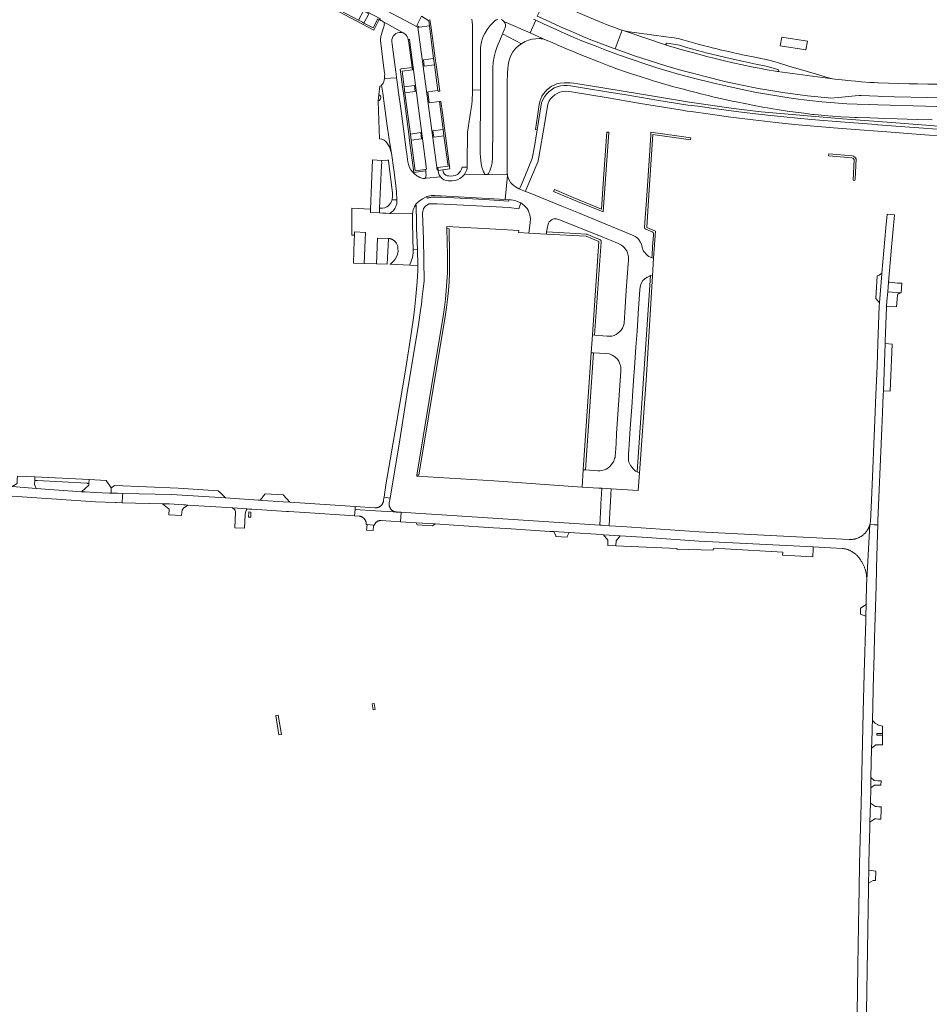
# Model space of a CAD drawing. Extents: x 152825 to 164088, y 457113 to 463005.
# Tile 185 of 256: x 156585 to 157025, y 461205 to 461681. Entities that reach past the tile are written whole.
import ezdxf

# ---------------------------------------------------------------- set-up
doc = ezdxf.new("R2010")
doc.units = 0
doc.header["$LTSCALE"] = 0.5
for name, color, linetype, lineweight in [('B-PV-VH-GESLOTENVERHARDING_ASFALT-GV', 251, 'CONTINUOUS', 18), ('B-PV-VH-ONVERHARD-GV', 251, 'CONTINUOUS', 18), ('B-PV-VH-ONVERHARD_ZAND-GV', 251, 'CONTINUOUS', 18), ('B-PV-VH-OPENVERHARDING_BETONSTRAATSTEEN-GV', 251, 'CONTINUOUS', 18)]:
    doc.layers.add(name, color=color, linetype=linetype, lineweight=lineweight)

msp = doc.modelspace()

# ---------------------------------------------------------------- linework, layer by layer
at = {"layer": 'B-PV-VH-GESLOTENVERHARDING_ASFALT-GV', "flags": 128}
for points in [[(156843.314, 461689.939), (156839.604, 461691.706), (156836.27, 461684.98), (156835.284, 461682.99), (156835.28, 461682.983), (156839.183, 461681.183), (156846.503, 461677.89), (156852.929, 461675.054), (156858.479, 461672.707), (156861.256, 461671.596), (156871.911, 461667.553), (156873.008, 461667.158), (156876.365, 461676.155), (156875.518, 461676.429), (156871.756, 461677.832), (156869.885, 461678.552), (156865.244, 461680.396), (156860.597, 461682.295), (156856.025, 461684.208), (156852.285, 461685.842), (156848.637, 461687.464), (156845.893, 461688.727), (156844.065, 461689.6)], [(156770.386, 461674.891), (156760.875, 461680.25), (156761.116, 461679.952), (156761.272, 461679.602), (156761.333, 461679.224), (156761.294, 461678.843), (156761.268, 461678.722), (156761.203, 461678.524), (156761.013, 461677.811), (156760.142, 461674.932), (156759.904, 461674.174), (156759.718, 461673.401), (156759.586, 461672.617), (156759.506, 461671.826), (156759.481, 461671.032), (156759.566, 461670.003), (156760.971, 461659.149), (156761.425, 461655.656), (156761.513, 461654.931), (156761.476, 461653.786), (156761.373, 461652.835), (156767.293, 461653.248), (156767.04, 461655.106), (156766.911, 461656.143), (156766.129, 461662.063), (156765.163, 461669.518), (156764.998, 461670.728), (156765, 461671.633), (156765.206, 461672.514), (156765.606, 461673.326), (156766.179, 461674.027), (156766.895, 461674.581), (156767.718, 461674.958), (156768.605, 461675.14), (156769.509, 461675.118)], [(156831.78, 461674.889), (156819.13, 461680.454), (156819.587, 461679.778), (156819.852, 461679.007), (156819.909, 461678.194), (156819.754, 461677.394), (156819.396, 461676.661), (156818.679, 461674.802), (156818.535, 461674.48), (156827.595, 461669.667), (156827.796, 461669.81), (156829.376, 461670.679), (156831.047, 461671.359), (156832.787, 461671.838), (156834.57, 461672.111), (156836.373, 461672.174), (156837.09, 461672.116), (156837.323, 461672.081), (156838.447, 461671.839), (156839.66, 461671.422)], [(156811.244, 461606.523), (156820.826, 461606.231), (156820.797, 461606.803), (156820.763, 461608.153), (156820.708, 461609.515), (156820.704, 461612.536), (156820.707, 461621.543), (156820.744, 461632.491), (156820.763, 461641.582), (156820.795, 461652.634), (156820.809, 461653.635), (156820.882, 461655.643), (156821.046, 461657.659), (156821.172, 461659.364), (156821.487, 461661.045), (156821.987, 461662.681), (156822.666, 461664.25), (156823.515, 461665.735), (156823.708, 461666.023), (156824.001, 461666.416), (156824.154, 461666.607), (156824.992, 461667.548), (156826.328, 461668.761), (156827.595, 461669.667), (156818.535, 461674.48), (156817.44, 461672.036), (156815.828, 461668.388), (156815.021, 461665.914), (156814.415, 461663.384), (156814.014, 461660.813), (156813.82, 461658.218), (156813.836, 461655.616), (156813.827, 461650.603), (156813.761, 461629.548), (156813.707, 461614.477), (156813.471, 461612.131), (156813.03, 461610.161), (156812.329, 461608.235), (156811.631, 461606.861)], [(156799.901, 461606.348), (156798.981, 461605.354), (156797.902, 461604.535), (156796.698, 461603.915), (156795.405, 461603.512), (156794.061, 461603.339), (156793.436, 461603.386), (156792.83, 461603.386), (156792.587, 461603.403), (156792.255, 461603.418), (156791.179, 461603.572), (156790.162, 461603.955), (156789.251, 461604.548), (156788.489, 461605.324), (156781.567, 461604.658), (156780.925, 461604.596), (156780.533, 461604.445), (156780.113, 461604.448), (156779.523, 461604.609), (156778.542, 461604.978), (156777.669, 461605.415), (156777.05, 461605.826), (156776.849, 461606.026), (156776.093, 461606.551), (156775.08, 461607.543), (156774.219, 461608.669), (156773.526, 461609.906), (156773.017, 461611.229), (156772.701, 461612.611), (156772.184, 461616.375), (156771.917, 461618.448), (156770.721, 461627.317), (156769.283, 461638.285), (156768.227, 461646.169), (156767.564, 461651.131), (156767.293, 461653.248), (156761.373, 461652.835), (156761.213, 461652.005), (156761.026, 461651.377), (156760.709, 461650.617), (156760.457, 461650.157), (156760.202, 461649.773), (156760.033, 461649.578), (156760.535, 461645.804), (156761.347, 461639.622), (156762.586, 461631.029), (156763.719, 461623.315), (156763.877, 461622.348), (156764.8, 461616.69), (156765.947, 461608.689), (156766.743, 461602.472), (156767.166, 461598.042), (156767.365, 461594.193), (156767.411, 461593.314), (156767.297, 461592.145), (156767.107, 461591.496), (156766.968, 461591.018), (156766.434, 461589.972), (156765.715, 461589.043), (156764.836, 461588.265), (156763.827, 461587.664), (156775, 461587.402), (156775.001, 461587.831), (156775.033, 461588.056), (156775.14, 461588.756), (156775.313, 461589.443), (156775.551, 461590.11), (156775.852, 461590.752), (156776.212, 461591.362), (156776.222, 461591.466), (156776.267, 461591.561), (156776.901, 461592.41), (156777.043, 461592.545), (156778.129, 461593.573), (156779.764, 461594.659), (156781.885, 461595.787), (156782.629, 461596.011), (156783.388, 461596.174), (156784.158, 461596.273), (156784.934, 461596.309), (156785.71, 461596.281), (156788.538, 461596.136), (156811.586, 461594.847), (156819.827, 461594.378), (156820.835, 461606.04), (156820.826, 461606.231), (156811.244, 461606.523), (156810.748, 461606.386), (156810.243, 461606.478)], [(156807.75, 461638.804), (156807.773, 461647.356), (156803.913, 461647.251), (156803.909, 461646.332), (156803.871, 461642.295), (156803.674, 461640.293), (156803.049, 461636.354), (156802.729, 461634.343), (156801.554, 461626.892), (156801.514, 461626.36), (156801.506, 461625.95), (156801.491, 461625.679), (156801.486, 461625.583), (156801.418, 461612.758), (156801.444, 461610.519), (156801.421, 461610.256), (156801.401, 461610.058), (156801.342, 461609.484), (156801.163, 461608.734), (156800.636, 461607.486), (156799.901, 461606.348), (156810.243, 461606.478), (156809.827, 461606.779), (156809.582, 461607.231), (156809.312, 461607.748), (156808.44, 461609.939), (156808.073, 461611.731), (156807.761, 461614.771), (156807.709, 461616.759), (156807.726, 461625.753)], [(156829.66, 461598.271), (156826.376, 461599.556), (156824.766, 461600.521), (156823.904, 461601.134), (156823.271, 461601.684), (156822.407, 461602.621), (156821.68, 461603.7), (156821.181, 461604.782), (156820.888, 461605.736), (156820.835, 461606.04), (156819.827, 461594.378), (156821.485, 461594.283), (156822.712, 461594.221), (156824.449, 461593.944), (156827.4, 461592.717), (156828.015, 461592.263), (156828.819, 461591.639), (156829.597, 461590.896), (156830.384, 461590.022), (156830.821, 461589.174), (156831.232, 461588.247), (156831.686, 461586.988), (156831.931, 461584.89), (156831.826, 461583.282), (156831.381, 461579.177), (156831.267, 461578.126), (156839.764, 461577.658), (156839.821, 461578.705), (156840.097, 461580.257), (156840.508, 461582.521), (156840.709, 461582.967), (156841.067, 461583.614), (156841.618, 461584.103), (156842.125, 461584.532), (156842.781, 461584.864), (156843.349, 461585.083), (156843.9, 461585.091), (156844.59, 461585.039), (156845.141, 461584.943), (156845.744, 461584.689), (156854.041, 461581.297), (156861.035, 461578.578), (156866.919, 461576.148), (156871.028, 461574.513), (156874.044, 461573.324), (156874.787, 461572.948), (156875.95, 461572.31), (156876.798, 461571.575), (156877.392, 461570.946), (156878.214, 461569.879), (156878.511, 461569.477), (156878.878, 461568.533), (156879.193, 461567.327), (156879.333, 461566.627), (156879.368, 461565.718), (156879.368, 461564.809), (156879.246, 461563.253), (156878.336, 461550.314), (156877.55, 461539.761), (156877.44, 461537.217), (156877.318, 461534.516), (156877.187, 461533.799), (156876.881, 461533.012), (156876.505, 461532.252), (156875.814, 461531.203), (156875.193, 461530.512), (156874.31, 461529.751), (156873.358, 461529.087), (156872.387, 461528.676), (156871.347, 461528.37), (156870.333, 461528.265), (156869.109, 461528.3), (156866.958, 461528.475), (156863.027, 461528.803), (156861.973, 461528.891), (156861.378, 461520.257), (156861.616, 461520.248), (156862.435, 461520.214), (156868.261, 461519.968), (156870.027, 461519.715), (156870.595, 461519.558), (156871.425, 461519.19), (156872.273, 461518.701), (156872.833, 461518.316), (156873.996, 461517.171), (156874.756, 461516.174), (156875.228, 461514.819), (156875.491, 461514.155), (156875.666, 461513.158), (156875.7, 461512.161), (156875.7, 461511.427), (156873.637, 461481.178), (156873.375, 461476.37), (156873.06, 461471.841), (156872.955, 461470.254), (156872.877, 461469.69), (156872.689, 461469.113), (156872.514, 461468.458), (156872.252, 461467.902), (156872.007, 461467.448), (156871.696, 461466.849), (156871.058, 461466.062), (156870.254, 461465.205), (156869.476, 461464.558), (156868.558, 461464.051), (156867.666, 461463.64), (156866.573, 461463.326), (156865.498, 461463.238), (156864.536, 461463.23), (156858.534, 461463.676), (156857.486, 461463.752), (156856.91, 461455.393), (156865.013, 461454.854), (156866.465, 461454.766), (156871.067, 461454.488), (156884.071, 461453.7), (156884.692, 461462.285), (156883.534, 461462.731), (156882.827, 461463.088), (156882.375, 461463.378), (156881.659, 461464.104), (156881.09, 461464.777), (156880.417, 461465.774), (156879.936, 461466.788), (156879.622, 461467.461), (156879.438, 461468.3), (156879.342, 461469.017), (156879.429, 461471.788), (156879.56, 461473.179), (156879.77, 461476.142), (156879.91, 461478.476), (156880.26, 461483.687), (156880.539, 461487.883), (156881.099, 461496.25), (156881.309, 461499.45), (156881.991, 461509.189), (156882.305, 461512.966), (156882.987, 461523.055), (156883.547, 461530.748), (156884.246, 461541.903), (156884.841, 461550.628), (156884.963, 461552.097), (156885.523, 461553.776), (156886.327, 461555.157), (156887.254, 461556.084), (156888.355, 461556.801), (156888.897, 461557.045), (156889.49, 461557.327), (156890.087, 461557.577), (156890.943, 461557.517), (156891.511, 461565.989), (156890.681, 461566.243), (156890.078, 461566.461), (156889.264, 461566.889), (156888.556, 461567.335), (156887.804, 461568.061), (156887.227, 461568.708), (156886.703, 461569.46), (156886.362, 461570.133), (156886.091, 461570.92), (156885.907, 461571.768), (156885.61, 461572.817), (156885.051, 461573.971), (156884.246, 461575.125), (156883.512, 461575.824), (156882.55, 461576.506), (156881.361, 461577.171), (156873.143, 461580.493), (156855.204, 461587.906), (156847.231, 461591.124), (156831.069, 461597.72)], [(156827.4, 461592.717), (156824.449, 461593.944), (156822.712, 461594.221), (156821.485, 461594.283), (156821.448, 461593.64), (156809.93, 461594.295), (156788.942, 461595.465), (156787.961, 461595.497), (156786.979, 461595.511), (156785.996, 461595.508), (156785.014, 461595.489), (156784.033, 461595.452), (156783.636, 461595.39), (156783.242, 461595.314), (156782.851, 461595.224), (156782.464, 461595.121), (156782.08, 461595.004), (156781.885, 461595.787), (156779.764, 461594.659), (156778.129, 461593.573), (156777.043, 461592.545), (156776.901, 461592.41), (156776.267, 461591.561), (156776.341, 461591.635), (156776.436, 461591.68), (156776.541, 461591.69), (156776.618, 461591.625), (156776.682, 461591.546), (156776.73, 461591.457), (156776.761, 461591.361), (156776.774, 461591.261), (156776.858, 461583.375), (156776.891, 461580.547), (156777.295, 461570.324), (156777.455, 461562.426), (156777.469, 461561.73), (156777.504, 461560), (156777.175, 461554.634), (156776.618, 461547.502), (156776.116, 461542.712), (156775.391, 461537.186), (156774.409, 461530.524), (156771.723, 461512.851), (156767.074, 461485.234), (156762.097, 461456.43), (156761.182, 461450.487), (156764.113, 461450.061), (156768.82, 461478.268), (156772.218, 461499.875), (156772.239, 461500), (156772.26, 461500.125), (156777.703, 461532.868), (156778.813, 461540.728), (156779.224, 461543.761), (156779.639, 461547.265), (156779.944, 461549.974), (156780.551, 461554.905), (156780.2, 461575.363), (156779.837, 461587.779), (156780.261, 461590.02), (156781.23, 461591.171), (156782.926, 461592.261), (156786.802, 461592.322), (156821.628, 461590.444), (156826.376, 461589.9)], [(156763.353, 461575.402), (156763.363, 461575.584), (156763.569, 461575.556), (156763.774, 461575.521), (156763.977, 461575.477), (156764.179, 461575.426), (156764.378, 461575.367), (156764.575, 461575.301), (156764.77, 461575.227), (156764.961, 461575.145), (156765.149, 461575.057), (156765.333, 461574.961), (156765.514, 461574.858), (156765.691, 461574.748), (156765.863, 461574.631), (156766.03, 461574.508), (156766.193, 461574.379), (156766.351, 461574.243), (156766.503, 461574.102), (156766.65, 461573.955), (156766.791, 461573.802), (156766.926, 461573.644), (156767.055, 461573.48), (156767.177, 461573.312), (156767.293, 461573.14), (156767.625, 461572.167), (156767.838, 461571.44), (156767.914, 461570.694), (156767.994, 461569.459), (156767.885, 461568.659), (156767.586, 461567.526), (156767.197, 461566.577), (156766.624, 461565.573), (156766.084, 461564.901), (156765.609, 461564.357), (156764.875, 461563.581), (156764.501, 461563.284), (156764.026, 461563.041), (156773.614, 461562.602), (156773.676, 461562.772), (156774.883, 461566.357), (156775.249, 461568.661), (156775.275, 461570.259), (156775.164, 461575.211), (156775.063, 461578.749), (156774.98, 461580.508), (156775, 461587.402), (156763.827, 461587.664), (156762.094, 461587.711), (156760.6, 461587.774), (156758.973, 461587.901), (156754.62, 461588.078), (156754.685, 461589.716), (156745.665, 461590.138), (156745.628, 461587.694), (156745.577, 461579.7), (156745.539, 461577.096), (156746.889, 461577.076), (156746.951, 461578.669), (156752.249, 461578.464), (156751.565, 461563.491), (156757.51, 461563.283), (156758.064, 461575.682)]]:
    msp.add_lwpolyline(points, close=True, dxfattribs=at)
for points in [[(156803.644, 461681.527), (156803.713, 461681.154), (156803.81, 461680.593), (156803.838, 461680.354), (156804.002, 461678.612), (156804.04, 461677.608), (156804.011, 461675.606), (156803.999, 461671.622), (156803.966, 461666.57), (156803.947, 461654.306), (156803.913, 461647.251), (156807.773, 461647.356), (156807.787, 461652.792), (156807.847, 461666.836), (156807.884, 461667.851), (156807.935, 461668.645), (156808.14, 461669.885), (156808.442, 461671.105), (156808.841, 461672.298), (156809.332, 461673.455), (156809.914, 461674.569), (156811.101, 461676.612), (156812.507, 461678.489), (156813.59, 461679.62), (156814.722, 461680.718), (156815.397, 461681.175), (156816.168, 461681.442)], [(156817.781, 461681.345), (156818.515, 461680.988), (156819.13, 461680.454), (156831.78, 461674.889), (156834.563, 461681.052), (156833.389, 461681.613)], [(157033.982, 461639.233), (157022.988, 461639.502), (157016.967, 461639.644), (157005.967, 461639.998), (157000, 461640.165), (156995.96, 461640.278), (156989.941, 461640.469), (156984.957, 461640.667), (156978.938, 461641.025), (156972.947, 461641.544), (156966.962, 461642.183), (156959.019, 461643.224), (156952.074, 461644.276), (156946.13, 461645.254), (156941.207, 461646.139), (156934.332, 461647.558), (156926.506, 461649.271), (156920.625, 461650.582), (156910.9, 461652.975), (156904.124, 461654.835), (156897.426, 461656.773), (156892.625, 461658.205), (156887.844, 461659.708), (156881.223, 461661.986), (156874.626, 461664.34), (156868.865, 461666.412), (156863.227, 461668.573), (156857.637, 461670.801), (156852.999, 461672.729), (156846.55, 461675.5), (156842.904, 461677.121), (156838.369, 461679.235), (156834.563, 461681.052), (156831.78, 461674.889), (156839.66, 461671.422), (156842.409, 461670.201), (156846.071, 461668.574), (156849.766, 461667.03), (156851.454, 461666.33), (156856.276, 461664.329), (156858.472, 461663.451), (156864.993, 461660.886), (156869.888, 461659.002), (156870.893, 461658.63), (156873.73, 461657.609), (156877.528, 461656.292), (156881.307, 461655.033), (156885.111, 461653.788), (156890.071, 461652.16), (156890.83, 461651.947), (156894.658, 461650.795), (156898.513, 461649.664), (156901.373, 461648.879), (156905.276, 461647.854), (156909.37, 461646.753), (156910.109, 461646.58), (156912.058, 461646.082), (156914.94, 461645.32), (156917.876, 461644.589), (156920.784, 461643.907), (156924.696, 461643.008), (156928.846, 461642.118), (156929.58, 461641.956), (156931.526, 461641.542), (156936.435, 461640.538), (156939.381, 461639.96), (156944.319, 461639.023), (156948.477, 461638.278), (156949.218, 461638.139), (156951.211, 461637.832), (156953.161, 461637.525), (156956.153, 461637.091), (156960.119, 461636.545), (156964.093, 461636.038), (156968.323, 461635.502), (156969.054, 461635.434), (156971.041, 461635.241), (156974.055, 461634.934), (156978.041, 461634.609), (156982.029, 461634.368), (156986.026, 461634.14), (156988.812, 461634.039), (156990.006, 461633.971), (156996.03, 461633.782), (157000, 461633.664), (157003.016, 461633.575), (157009.238, 461633.385), (157019.025, 461633.109), (157026.268, 461632.958)], [(157030.129, 461650.097), (157024.174, 461650.19), (157019.146, 461650.282), (157015.132, 461650.333), (157010.114, 461650.452), (157005.099, 461650.58), (157000.055, 461650.736), (157000, 461650.739), (156998.11, 461650.849), (156996.079, 461650.949), (156992.082, 461651.267), (156989.092, 461651.54), (156985.101, 461651.942), (156984.093, 461652.068), (156979.086, 461652.602), (156978.082, 461652.756), (156951.426, 461656.23), (156945.521, 461657.279), (156943.482, 461657.645), (156939.608, 461658.41), (156933.702, 461659.629), (156930.715, 461660.284), (156929.799, 461660.495), (156925.876, 461661.403), (156920.043, 461662.825), (156917.117, 461663.552), (156916.154, 461663.805), (156910.372, 461665.355), (156906.505, 461666.425), (156902.678, 461667.528), (156901.692, 461667.82), (156899.764, 461668.372), (156899.256, 461668.521), (156897.843, 461668.933), (156877.361, 461675.822), (156876.365, 461676.155), (156873.008, 461667.158), (156882.239, 461663.832), (156889.841, 461661.323), (156897.515, 461658.998), (156905.212, 461656.78), (156911.011, 461655.206), (156915.864, 461653.921), (156926.567, 461651.322), (156934.4, 461649.635), (156942.267, 461648.075), (156947.197, 461647.151), (156954.094, 461646.026), (156965.991, 461644.438), (156975.973, 461643.451), (156976.978, 461643.378), (156980.936, 461643.674), (156988.917, 461644.466), (156990.929, 461644.679), (156991.93, 461644.695), (157000, 461644.279), (157001.936, 461644.179), (157007.932, 461643.975), (157023.969, 461643.712), (157034.088, 461643.547)], [(157033.175, 461627.978), (157015.26, 461629.291), (157000, 461630.499), (156999.326, 461630.552), (156984.022, 461631.772), (156967.741, 461633.082), (156954.543, 461634.357), (156943.558, 461635.469), (156932.662, 461636.698), (156921.847, 461638.175), (156912.873, 461639.417), (156908.151, 461640.007), (156893.139, 461642.457), (156878.316, 461644.903), (156868.981, 461646.451), (156859.052, 461648.072), (156851.349, 461649.312), (156849.747, 461649.531), (156848.13, 461649.534), (156846.527, 461649.322), (156844.966, 461648.897), (156843.477, 461648.267), (156842.085, 461647.444), (156840.815, 461646.442), (156839.691, 461645.28), (156838.732, 461643.978), (156837.955, 461642.56), (156837.375, 461641.05), (156835.244, 461628.071), (156833.93, 461620.068), (156832.881, 461614.244), (156829.254, 461605.478), (156827.162, 461600.486), (156826.777, 461599.815), (156826.376, 461599.556), (156829.66, 461598.271), (156829.636, 461598.372), (156829.65, 461598.558), (156829.781, 461598.936), (156832.496, 461605.275), (156835.658, 461612.843), (156835.728, 461613.028), (156835.759, 461613.227), (156836.106, 461614.815), (156838.75, 461630.582), (156840.363, 461640.459), (156840.936, 461641.758), (156841.699, 461642.955), (156842.633, 461644.024), (156843.718, 461644.94), (156844.928, 461645.681), (156846.237, 461646.232), (156847.613, 461646.579), (156849.026, 461646.715), (156850.444, 461646.636), (156851.833, 461646.344), (156869.587, 461643.466), (156884.276, 461640.998), (156905.287, 461637.544), (156907.818, 461637.128), (156909.73, 461636.86), (156918.915, 461635.568), (156928.814, 461634.188), (156939.726, 461632.826), (156950.66, 461631.603), (156959.599, 461630.699), (156978.5, 461629.04), (156991.103, 461628.038), (157000, 461627.35), (157002.41, 461627.163), (157020.4, 461625.773), (157033.729, 461624.827)]]:
    msp.add_lwpolyline(points, dxfattribs=at)
at = {"layer": 'B-PV-VH-ONVERHARD-GV', "flags": 128}
for points in [[(156843.149, 461598.208), (156846.111, 461596.998), (156854.779, 461593.475), (156867.151, 461588.413), (156869.846, 461626.886), (156868.877, 461626.945), (156868.723, 461624.813), (156867.313, 461604.393), (156866.299, 461589.766), (156852.616, 461595.412), (156843.568, 461599.126), (156843.494, 461598.791), (156843.322, 461598.467)], [(156988.896, 461603.593), (156988.928, 461604.125), (156989.516, 461613.982), (156989.141, 461614.585), (156988.836, 461614.844), (156988.563, 461615.029), (156988.147, 461615.252), (156987.662, 461615.467), (156976.193, 461616.516), (156976.138, 461615.463), (156987.412, 461614.496), (156987.712, 461614.363), (156988.051, 461614.182), (156988.237, 461614.055), (156988.383, 461613.931), (156988.51, 461613.727), (156988.051, 461603.671)], [(156791.609, 461581.369), (156791.609, 461580.342), (156792.639, 461580.255), (156792.865, 461567.438), (156792.892, 461563.147), (156792.831, 461558.856), (156792.653, 461554.594), (156792.327, 461550.303), (156791.913, 461546.012), (156791.411, 461542.133), (156790.733, 461537.695), (156787.076, 461515.594), (156778.052, 461461.047), (156777.083, 461461.195), (156777.006, 461460.714), (156814.352, 461458.325), (156856.91, 461455.393), (156857.486, 461463.752), (156861.378, 461520.257), (156861.973, 461528.891), (156865.085, 461574.071), (156858.914, 461576.602), (156839.764, 461577.658), (156831.267, 461578.126), (156826.251, 461578.402), (156826.31, 461579.463), (156815.181, 461580.091)], [(156792.639, 461580.255), (156791.609, 461580.342), (156791.895, 461567.439), (156791.923, 461563.148), (156791.832, 461558.915), (156791.624, 461554.654), (156791.298, 461550.392), (156790.884, 461546.13), (156790.412, 461542.28), (156789.734, 461537.872), (156786.077, 461515.771), (156777.083, 461461.195), (156778.052, 461461.047), (156787.076, 461515.594), (156790.733, 461537.695), (156791.411, 461542.133), (156791.913, 461546.012), (156792.327, 461550.303), (156792.653, 461554.594), (156792.831, 461558.856), (156792.892, 461563.147), (156792.865, 461567.438)], [(156866.143, 461573.982), (156866.144, 461574.1), (156866.144, 461574.159), (156866.114, 461574.335), (156866.056, 461574.511), (156865.85, 461574.835), (156865.703, 461574.923), (156865.527, 461575.011), (156862.911, 461576.078), (156861.56, 461576.63), (156859.326, 461577.572), (156859.15, 461577.631), (156858.974, 461577.66), (156853.86, 461577.927), (156839.821, 461578.705), (156839.764, 461577.658), (156858.914, 461576.602), (156865.085, 461574.071), (156861.973, 461528.891), (156863.027, 461528.803)], [(156884.692, 461462.285), (156887.713, 461504.815), (156888.04, 461509.415), (156890.943, 461557.517), (156890.087, 461557.577), (156883.534, 461462.731)], [(156861.616, 461520.248), (156861.378, 461520.257), (156857.486, 461463.752), (156858.534, 461463.676), (156862.435, 461520.214)]]:
    msp.add_lwpolyline(points, close=True, dxfattribs=at)
for points in [[(156891.511, 461565.989), (156892.39, 461579.044), (156888.306, 461580.802), (156889.23, 461596.659), (156891.105, 461625.833), (156909.36, 461623.215), (156909.489, 461624.155), (156890.224, 461626.93), (156890.136, 461625.541), (156888.348, 461598.571), (156887.192, 461580.966)], [(156887.779, 461579.966), (156890.835, 461578.73)], [(156891.482, 461577.731), (156891.451, 461577.279), (156891.443, 461577.179), (156891.054, 461571.505), (156890.77, 461567.392), (156890.681, 461566.243), (156891.511, 461565.989)]]:
    msp.add_lwpolyline(points, dxfattribs=at)
at = {"layer": 'B-PV-VH-ONVERHARD-GV'}
for points in [[(156887.192, 461580.966, 0.337079), (156887.779, 461579.966)], [(156890.835, 461578.73, -0.3512032), (156891.482, 461577.731)]]:
    msp.add_lwpolyline(points, format="xyb", dxfattribs=at)
at = {"layer": 'B-PV-VH-ONVERHARD_ZAND-GV', "flags": 128}
for points in [[(156748.828, 461681.098), (156739.985, 461685.785), (156739.541, 461685.119), (156756.208, 461676.302), (156758.891, 461681.402), (156758.24, 461681.744), (156755.896, 461677.316), (156751.455, 461679.673), (156750.784, 461680.037)], [(156774.877, 461657.004), (156774.717, 461658.248), (156769.434, 461657.505), (156768.997, 461657.444), (156770.142, 461648.771), (156770.561, 461645.75), (156773.203, 461625.892), (156773.572, 461622.951), (156775.668, 461607.407), (156781.165, 461608.149), (156781.326, 461608.171), (156781.232, 461608.919), (156776.311, 461608.251), (156774.316, 461623.044), (156773.947, 461625.985), (156771.304, 461645.853), (156770.886, 461648.869), (156769.897, 461656.358)], [(156787.933, 461641.723), (156789.749, 461628.241), (156790.156, 461625.122), (156792.117, 461610.421), (156787.195, 461609.769), (156787.343, 461608.745), (156787.393, 461608.347), (156788.568, 461608.552), (156789.693, 461608.714), (156793.08, 461609.129), (156790.9, 461625.219), (156789.43, 461636.194), (156788.681, 461641.794)], [(156758.973, 461587.901), (156760.6, 461587.774), (156762.094, 461587.711), (156763.827, 461587.664), (156764.836, 461588.265), (156765.715, 461589.043), (156766.434, 461589.972), (156766.968, 461591.018), (156767.107, 461591.496), (156767.297, 461592.145), (156767.411, 461593.314), (156767.365, 461594.193), (156765.113, 461594.237), (156764.813, 461593.53), (156764.477, 461592.814), (156763.739, 461591.782), (156763.286, 461591.357), (156762.536, 461590.835), (156761.638, 461590.405), (156760.437, 461590.243), (156759.065, 461590.238)], [(157000.757, 461544.444), (157001.931, 461558.418), (157001.958, 461558.74), (157000.541, 461557.796), (156999.619, 461557.4), (156999.03, 461546.536), (157000, 461545.361)], [(156618.578, 461458.947), (156592.382, 461460.251), (156592.294, 461458.554), (156593.063, 461458.512), (156593.442, 461458.491), (156617.618, 461457.174), (156617.777, 461457.166), (156618.5, 461457.097)], [(156695.731, 461440.875), (156696.805, 461440.804), (156696.855, 461443.248), (156695.781, 461443.317)], [(156756.894, 461347.784), (156756.357, 461350.766), (156755.47, 461350.609), (156755.914, 461347.62)], [(156711.576, 461335.824), (156710.037, 461345.164), (156708.793, 461344.959), (156710.332, 461335.62)]]:
    msp.add_lwpolyline(points, close=True, dxfattribs=at)
for points in [[(156779.362, 461682.945), (156782.802, 461680.761), (156783.106, 461678.3), (156785.177, 461662.525), (156785.612, 461659.423), (156787.276, 461647.031), (156787.317, 461646.701), (156788.113, 461646.778), (156786.355, 461659.523), (156785.973, 461662.628), (156783.85, 461678.398), (156783.399, 461681.442)], [(157029.316, 461629.838), (157006.601, 461631.595), (156982.828, 461633.439), (156943.529, 461636.772), (156930.195, 461638.355), (156908.894, 461641.486), (156883.685, 461645.609), (156860.967, 461649.289), (156854.866, 461650.231), (156852.792, 461650.585), (156851.241, 461650.79), (156849.824, 461650.787), (156848.348, 461650.769), (156846.425, 461650.616), (156844.8, 461650.225), (156843.4, 461649.655), (156842.238, 461649.086), (156841.359, 461648.533), (156840.368, 461647.721), (156840.071, 461647.465), (156839.099, 461646.491), (156838.246, 461645.411), (156837.524, 461644.239), (156836.943, 461642.991), (156836.511, 461641.684), (156836.233, 461640.336), (156835.386, 461634.579), (156834.426, 461628.27), (156835.244, 461628.071), (156837.375, 461641.05), (156837.955, 461642.56), (156838.732, 461643.978), (156839.691, 461645.28), (156840.815, 461646.442), (156842.085, 461647.444), (156843.477, 461648.267), (156844.966, 461648.897), (156846.527, 461649.322), (156848.13, 461649.534), (156849.747, 461649.531), (156851.349, 461649.312), (156859.052, 461648.072), (156868.981, 461646.451), (156878.316, 461644.903), (156893.139, 461642.457), (156908.151, 461640.007), (156912.873, 461639.417), (156921.847, 461638.175), (156932.662, 461636.698), (156943.558, 461635.469), (156954.543, 461634.357), (156967.741, 461633.082), (156984.022, 461631.772), (156999.326, 461630.552), (157000, 461630.499), (157015.26, 461629.291), (157033.175, 461627.978)]]:
    msp.add_lwpolyline(points, dxfattribs=at)
at = {"layer": 'B-PV-VH-OPENVERHARDING_BETONSTRAATSTEEN-GV', "flags": 128}
for points in [[(156714.82, 461710.943), (156777.606, 461677.646), (156778.139, 461677.678), (156778.091, 461677.964), (156777.017, 461678.526), (156779.362, 461682.945)], [(156759.418, 461681.706), (156759.207, 461681.236), (156759.687, 461680.971), (156760.17, 461680.709), (156760.565, 461680.475), (156760.875, 461680.25), (156770.386, 461674.891), (156771.189, 461674.473), (156771.876, 461673.885), (156772.413, 461673.156), (156772.671, 461672.558), (156772.772, 461672.325), (156772.924, 461671.632), (156773.432, 461671.69), (156781.724, 461608.984), (156781.232, 461608.919), (156781.326, 461608.171), (156781.37, 461607.823), (156781.444, 461607.067), (156781.495, 461606.113), (156781.443, 461605.68), (156781.414, 461605.261), (156781.233, 461604.882), (156780.925, 461604.596), (156781.567, 461604.658), (156788.489, 461605.324), (156787.913, 461606.246), (156787.55, 461607.27), (156787.393, 461608.347), (156787.343, 461608.745), (156786.847, 461608.697), (156777.606, 461677.646), (156714.82, 461710.943)], [(156763.719, 461623.315), (156762.586, 461631.029), (156761.347, 461639.622), (156760.535, 461645.804), (156760.033, 461649.578), (156759.884, 461649.405), (156759.684, 461649.294), (156759.209, 461649.172), (156758.704, 461644.98)], [(156758.704, 461644.98), (156758.36, 461642.122)], [(156758.36, 461642.122), (156758.306, 461641.668), (156758.958, 461623.632), (156760.166, 461623.473), (156761.209, 461623.095), (156762.058, 461622.366), (156762.934, 461621.339), (156763.882, 461619.874), (156764.8, 461616.69), (156763.877, 461622.348), (156763.719, 461623.315)], [(156576.65, 461451.36), (156621.699, 461448.172), (156631.109, 461447.898), (156631.735, 461447.883), (156634.547, 461447.814), (156634.793, 461451.09), (156634.886, 461452.33), (156632.335, 461452.395), (156629.296, 461452.47), (156628.456, 461452.491), (156621.279, 461452.67), (156616.748, 461452.998), (156614.928, 461453.13), (156593.002, 461454.717), (156581.361, 461455.56)], [(156994.197, 461182.093), (156995.47, 461261.397), (156995.505, 461263.951), (156995.589, 461269.984), (156995.591, 461270.151), (156995.634, 461273.227), (156995.81, 461280.353), (156996.067, 461290.774), (156996.127, 461293.328), (156996.342, 461302.531), (156996.518, 461310.029), (156996.623, 461314.968), (156996.931, 461328.8), (156996.938, 461329.109), (156997.012, 461332.421), (156997.168, 461338.009), (156997.203, 461339.271), (156997.296, 461342.594), (156997.91, 461364.621), (156997.999, 461367.824), (156998.005, 461368.055), (156998.409, 461382.512), (156999.072, 461407.525), (156999.285, 461415.538), (156999.301, 461416.155), (156999.735, 461432.815), (156999.915, 461437.113), (156998.256, 461437.176), (156996.08, 461437.258), (156994.592, 461410.59), (156994.588, 461410.226), (156994.576, 461409.862), (156994.557, 461409.498), (156994.529, 461409.135), (156994.318, 461398.678), (156994.314, 461398.537), (156994.16, 461392.975), (156994.096, 461390.675), (156993.407, 461365.645), (156993.202, 461358.247), (156993.055, 461353.433), (156992.361, 461324.493), (156992.186, 461317.186), (156991.834, 461302.461), (156991.086, 461273.211), (156990.882, 461260.488), (156990.88, 461260.343), (156990.791, 461253.038), (156990.298, 461224.067), (156989.578, 461177.904)]]:
    msp.add_lwpolyline(points, dxfattribs=at)
for points in [[(156753.833, 461684.091), (156751.455, 461679.673), (156755.896, 461677.316), (156758.24, 461681.744), (156758.891, 461681.402), (156759.207, 461681.236), (156759.418, 461681.706), (156739.221, 461692.421), (156712.565, 461706.562), (156712.319, 461706.085), (156715.419, 461704.452), (156713.16, 461699.994), (156721.672, 461695.487), (156724.018, 461699.898), (156726.666, 461698.476), (156724.337, 461694.049), (156737.339, 461687.146), (156739.749, 461691.574), (156742.402, 461690.183), (156739.985, 461685.785), (156748.828, 461681.098), (156751.183, 461685.518)], [(156783.106, 461678.3), (156778.139, 461677.678), (156777.606, 461677.646), (156786.847, 461608.697), (156787.343, 461608.745), (156787.195, 461609.769), (156792.117, 461610.421), (156790.156, 461625.122), (156785.219, 461624.469), (156784.819, 461627.511), (156789.749, 461628.241), (156787.933, 461641.723), (156783.01, 461641.043), (156782.312, 461646.355), (156787.276, 461647.031), (156785.612, 461659.423), (156780.664, 461658.764), (156780.236, 461661.82), (156785.177, 461662.525)], [(156877.223, 461675.919), (156876.365, 461676.155), (156877.361, 461675.822), (156897.843, 461668.933), (156897.598, 461669.105), (156897.495, 461669.385), (156897.571, 461669.674), (156897.798, 461669.869), (156898.095, 461669.899), (156902.073, 461669.352), (156903.059, 461669.125), (156904.038, 461668.905), (156906.93, 461668.074), (156912.746, 461666.448), (156917.561, 461665.153), (156922.433, 461663.955), (156929.227, 461662.333), (156935.113, 461661.016), (156941.01, 461659.831), (156945.932, 461658.879), (156948.751, 461658.075), (156951.647, 461657.243), (156951.91, 461657.076), (156952.03, 461656.788), (156951.964, 461656.484), (156951.735, 461656.272), (156951.426, 461656.23), (156978.082, 461652.756), (156976.109, 461653.232), (156970.329, 461654.943), (156965.311, 461656.399), (156956.874, 461658.892), (156951.378, 461660.518), (156950.303, 461660.836), (156947.272, 461661.733), (156945.354, 461662.19), (156944.148, 461662.419), (156940.419, 461663.169), (156934.562, 461664.318), (156932.57, 461664.773), (156929.446, 461665.459), (156929.027, 461665.561), (156927.823, 461665.855), (156927.69, 461665.888), (156923.78, 461666.777), (156922.074, 461667.201), (156919.882, 461667.747), (156918.938, 461667.987), (156914.788, 461669.041), (156913.097, 461669.501), (156906.342, 461671.411), (156903.462, 461672.204), (156902.458, 461672.404), (156901.498, 461672.529), (156900.262, 461672.682), (156897.508, 461673.045), (156890.548, 461673.942), (156888.363, 461674.24), (156886.836, 461674.445), (156884.523, 461674.755), (156883.384, 461674.934), (156879.847, 461675.44), (156878.965, 461675.561), (156878.09, 461675.721)], [(156965.986, 461670.939), (156953.494, 461672.83), (156952.674, 461668.58), (156965.201, 461666.726)], [(156773.432, 461671.69), (156772.924, 461671.632), (156773.11, 461670.087), (156774.717, 461658.248), (156774.877, 461657.004), (156769.897, 461656.358), (156770.886, 461648.869), (156775.86, 461649.514), (156776.241, 461646.556), (156771.304, 461645.853), (156773.947, 461625.985), (156778.904, 461626.677), (156779.286, 461623.709), (156774.316, 461623.044), (156776.311, 461608.251), (156781.232, 461608.919), (156781.724, 461608.984)], [(156759.065, 461590.238), (156759.973, 461610.841), (156760.044, 461612.18), (156760.042, 461612.522), (156760.074, 461613.297), (156755.622, 461613.466), (156754.685, 461589.716), (156754.62, 461588.078), (156758.973, 461587.901)], [(156759.065, 461590.238), (156760.437, 461590.243), (156761.638, 461590.405), (156762.536, 461590.835), (156763.286, 461591.357), (156763.739, 461591.782), (156764.477, 461592.814), (156764.813, 461593.53), (156765.113, 461594.237), (156765.327, 461596.178), (156765.33, 461597.409), (156763.423, 461613.073), (156763.266, 461613.352), (156763.129, 461613.445), (156762.856, 461613.448), (156760.074, 461613.297), (156760.042, 461612.522), (156760.044, 461612.18), (156759.973, 461610.841)], [(156801.401, 461610.058), (156799.022, 461610.061), (156798.719, 461609.006), (156798.204, 461608.036), (156797.499, 461607.194), (156796.635, 461606.517), (156795.649, 461606.034), (156794.584, 461605.765), (156793.487, 461605.723), (156792.469, 461605.774), (156791.705, 461605.862), (156791, 461606.168), (156790.413, 461606.665), (156789.996, 461607.311), (156789.784, 461608.05), (156789.693, 461608.714), (156788.568, 461608.552), (156787.393, 461608.347), (156787.55, 461607.27), (156787.913, 461606.246), (156788.489, 461605.324), (156789.251, 461604.548), (156790.162, 461603.955), (156791.179, 461603.572), (156792.255, 461603.418), (156792.587, 461603.403), (156792.83, 461603.386), (156793.436, 461603.386), (156794.061, 461603.339), (156795.405, 461603.512), (156796.698, 461603.915), (156797.902, 461604.535), (156798.981, 461605.354), (156799.901, 461606.348), (156800.636, 461607.486), (156801.163, 461608.734), (156801.342, 461609.484)], [(157005.154, 461554.457), (157006.443, 461569.427), (157006.458, 461569.594), (157007.975, 461586.967), (157004.482, 461587.316), (157003.883, 461580.734), (157002.877, 461569.691), (157001.958, 461558.74), (157001.931, 461558.418), (157000.757, 461544.444), (157000.618, 461542.786), (157000, 461525.004), (156999.609, 461513.753), (156999.012, 461500), (156998.476, 461487.661), (156996.992, 461452.577), (156996.333, 461438.575), (156996.296, 461438.299), (156996.25, 461438.023), (156996.197, 461437.75), (156996.136, 461437.478), (156996.08, 461437.258), (156998.256, 461437.176), (156999.915, 461437.113), (157000, 461439.131), (157001.867, 461483.629), (157002.192, 461491.38), (157002.554, 461500), (157002.635, 461501.94), (157003.5, 461524.71), (157003.542, 461525.826), (157004.109, 461542.092), (157004.175, 461542.858), (157004.377, 461545.189), (157004.763, 461549.79)], [(156752.249, 461578.464), (156746.951, 461578.669), (156746.889, 461577.076), (156746.794, 461574.623), (156746.37, 461563.673), (156751.565, 461563.491)], [(156763.353, 461575.402), (156758.064, 461575.682), (156757.51, 461563.283), (156762.683, 461563.102)], [(156773.614, 461562.602), (156777.455, 461562.426), (156777.295, 461570.324), (156775.275, 461570.259), (156775.249, 461568.661), (156774.883, 461566.357), (156773.676, 461562.772)], [(157005.154, 461554.457), (157004.763, 461549.79), (157011.171, 461549.252), (157011.52, 461553.884), (157009.454, 461553.977), (157005.556, 461554.412)], [(157004.175, 461542.858), (157009.036, 461542.538), (157009.405, 461548.145), (157009.665, 461548.617), (157010.077, 461548.907), (157010.591, 461549.14), (157011.171, 461549.252), (157004.763, 461549.79), (157004.377, 461545.189)], [(157006.819, 461524.515), (157003.5, 461524.71), (157002.635, 461501.94), (157005.942, 461501.74)], [(156592.382, 461460.251), (156583.891, 461460.674), (156583.876, 461458.82), (156583.862, 461457.031), (156581.361, 461455.56), (156593.002, 461454.717), (156592.19, 461456.54), (156592.293, 461458.53), (156592.294, 461458.554)], [(156626.888, 461458.533), (156618.578, 461458.947), (156618.5, 461457.097), (156618.485, 461456.746), (156618.462, 461456.208), (156614.928, 461453.13), (156616.748, 461452.998), (156621.279, 461452.67), (156628.456, 461452.491), (156629.296, 461452.47), (156629.313, 461454.933)], [(156661.583, 461454.809), (156631.093, 461456.125), (156629.313, 461454.933), (156629.296, 461452.47), (156632.335, 461452.395), (156634.886, 461452.33), (156658.427, 461451.729), (156684.558, 461450.133), (156681.97, 461452.686), (156681.063, 461453.58)], [(156870.087, 461436.653), (156870.601, 461446.022), (156870.714, 461448.072), (156870.929, 461451.981), (156871.067, 461454.488), (156866.465, 461454.766), (156866.312, 461451.993), (156866.064, 461447.472), (156866.001, 461446.334), (156865.484, 461436.932), (156866.316, 461436.878)], [(156658.427, 461451.729), (156634.886, 461452.33), (156634.793, 461451.09), (156634.547, 461447.814), (156654.085, 461447.339), (156657.244, 461447.262), (156664.464, 461446.792), (156665.258, 461446.735), (156666.334, 461446.665), (156687.853, 461445.274), (156695.05, 461444.809), (156695.87, 461444.756), (156695.879, 461444.755), (156697.122, 461444.675), (156697.192, 461444.67), (156713.991, 461443.584), (156715.02, 461443.522), (156720.374, 461443.198), (156722.926, 461443.043), (156746.908, 461441.446), (156747.151, 461444.458), (156747.273, 461445.974), (156715.643, 461448.021), (156712.464, 461448.227), (156702.627, 461448.936), (156701.287, 461449.032), (156700.458, 461449.092), (156684.558, 461450.133)], [(156712.421, 461451.552), (156703.752, 461452.113), (156701.287, 461449.032), (156702.627, 461448.936), (156712.464, 461448.227), (156715.643, 461448.021)], [(156764.113, 461450.061), (156761.182, 461450.487), (156761.132, 461450.162), (156760.975, 461448.944), (156760.956, 461448.767), (156760.929, 461448.591), (156760.894, 461448.416), (156760.851, 461448.243), (156760.801, 461448.072), (156760.742, 461447.904), (156760.677, 461447.738), (156760.604, 461447.576), (156760.524, 461447.416), (156760.436, 461447.261), (156760.342, 461447.11), (156760.241, 461446.963), (156760.134, 461446.821), (156760.021, 461446.683), (156759.901, 461446.552), (156759.775, 461446.425), (156759.644, 461446.304), (156759.508, 461446.19), (156759.367, 461446.081), (156759.221, 461445.979), (156759.07, 461445.883), (156758.916, 461445.795), (156758.757, 461445.713), (156758.595, 461445.639), (156758.43, 461445.572), (156758.262, 461445.512), (156758.092, 461445.461), (156757.919, 461445.416), (156757.745, 461445.38), (156757.569, 461445.351), (156757.392, 461445.331), (156757.214, 461445.318), (156757.036, 461445.313), (156756.858, 461445.317), (156756.68, 461445.328), (156756.668, 461445.329), (156747.273, 461445.974), (156747.151, 461444.458), (156757.028, 461443.813), (156765.628, 461443.342), (156767, 461443.315), (156766.828, 461443.339), (156766.658, 461443.37), (156766.489, 461443.409), (156766.322, 461443.456), (156766.157, 461443.51), (156765.996, 461443.572), (156765.837, 461443.642), (156765.681, 461443.718), (156765.552, 461443.789), (156765.529, 461443.802), (156765.382, 461443.893), (156765.238, 461443.99), (156765.099, 461444.094), (156764.966, 461444.204), (156764.837, 461444.32), (156764.714, 461444.442), (156764.596, 461444.57), (156764.485, 461444.703), (156764.38, 461444.841), (156764.281, 461444.983), (156764.189, 461445.13), (156764.104, 461445.281), (156764.026, 461445.436), (156763.955, 461445.595), (156763.892, 461445.756), (156763.836, 461445.92), (156763.788, 461446.087), (156763.747, 461446.255), (156763.714, 461446.425), (156763.689, 461446.597), (156763.672, 461446.769), (156763.663, 461446.943), (156763.663, 461447.116), (156763.67, 461447.289), (156763.685, 461447.462), (156763.708, 461447.634), (156763.716, 461447.685)], [(156657.244, 461447.262), (156654.085, 461447.339), (156657.354, 461444.706), (156657.213, 461441.936), (156663.268, 461441.557), (156663.353, 461443.221), (156663.527, 461444.248), (156664.215, 461445.1), (156666.334, 461446.665), (156665.258, 461446.735), (156664.464, 461446.792)], [(156695.05, 461444.809), (156687.853, 461445.274), (156688.936, 461444.445), (156689.185, 461444.003), (156689.382, 461443.349), (156689.383, 461442.995), (156689.08, 461435.72), (156693.677, 461435.486), (156693.996, 461442.096), (156694.134, 461443.141), (156694.45, 461443.992)], [(156757.028, 461443.813), (156747.151, 461444.458), (156746.908, 461441.446), (156749.111, 461441.29), (156749.282, 461441.275), (156749.453, 461441.252), (156749.622, 461441.22), (156749.789, 461441.182), (156749.955, 461441.135), (156750.118, 461441.081), (156750.278, 461441.019), (156750.436, 461440.949), (156750.589, 461440.873), (156750.74, 461440.79), (156750.886, 461440.699), (156751.028, 461440.602), (156751.165, 461440.498), (156751.297, 461440.388), (156751.424, 461440.272), (156751.546, 461440.151), (156751.661, 461440.023), (156751.771, 461439.891), (156751.874, 461439.753), (156751.971, 461439.611), (156752.061, 461439.465), (156752.144, 461439.314), (156752.22, 461439.16), (156752.289, 461439.003), (156752.35, 461438.842), (156752.404, 461438.679), (156752.451, 461438.513), (156752.489, 461438.346), (156752.52, 461438.177), (156752.543, 461438.006), (156752.557, 461437.835), (156752.564, 461437.663), (156752.563, 461437.491), (156752.554, 461437.319), (156752.548, 461437.253), (156752.953, 461437.218), (156756.075, 461436.959), (156756.502, 461436.923), (156756.551, 461437.074), (156756.607, 461437.223), (156756.671, 461437.368), (156756.742, 461437.51), (156756.821, 461437.649), (156756.906, 461437.783), (156756.997, 461437.913), (156757.096, 461438.038), (156757.2, 461438.158), (156757.31, 461438.273), (156757.426, 461438.381), (156757.547, 461438.484), (156757.673, 461438.581), (156757.804, 461438.671), (156757.939, 461438.755), (156758.079, 461438.831), (156758.222, 461438.901), (156758.368, 461438.963), (156758.517, 461439.018), (156758.669, 461439.065), (156758.823, 461439.104), (156758.979, 461439.136), (156759.136, 461439.16), (156759.294, 461439.176), (156759.453, 461439.184), (156759.611, 461439.184), (156759.753, 461439.177), (156769.099, 461438.588), (156769.409, 461443.155), (156767.173, 461443.3), (156767, 461443.315), (156765.628, 461443.342)], [(156875.431, 461431.781), (156888.568, 461430.92), (156890.598, 461430.787), (156913.482, 461429.287), (156968.73, 461426.408), (156982.66, 461425.682), (156982.804, 461425.671), (156983.101, 461425.642), (156983.398, 461425.605), (156983.693, 461425.561), (156983.987, 461425.508), (156984.279, 461425.448), (156984.57, 461425.379), (156984.858, 461425.303), (156985.145, 461425.22), (156985.429, 461425.128), (156985.711, 461425.029), (156985.99, 461424.923), (156986.266, 461424.809), (156986.539, 461424.688), (156986.808, 461424.559), (156987.074, 461424.423), (156987.336, 461424.281), (156987.595, 461424.131), (156987.849, 461423.974), (156988.099, 461423.811), (156988.344, 461423.641), (156988.585, 461423.464), (156988.821, 461423.282), (156989.052, 461423.092), (156989.278, 461422.897), (156989.499, 461422.696), (156989.714, 461422.489), (156989.923, 461422.276), (156990.127, 461422.058), (156990.324, 461421.834), (156990.516, 461421.605), (156990.702, 461421.371), (156990.881, 461421.132), (156991.054, 461420.889), (156991.22, 461420.641), (156991.379, 461420.388), (156991.546, 461420.156), (156991.753, 461419.856), (156991.954, 461419.552), (156992.148, 461419.244), (156992.334, 461418.931), (156992.514, 461418.615), (156992.687, 461418.294), (156992.853, 461417.97), (156993.012, 461417.642), (156993.05, 461417.558), (156993.164, 461417.311), (156993.308, 461416.976), (156993.445, 461416.639), (156993.538, 461416.393), (156993.574, 461416.298), (156993.696, 461415.955), (156993.81, 461415.609), (156993.917, 461415.261), (156994.016, 461414.91), (156994.107, 461414.558), (156994.191, 461414.203), (156994.266, 461413.847), (156994.334, 461413.489), (156994.394, 461413.13), (156994.446, 461412.769), (156994.491, 461412.408), (156994.527, 461412.045), (156994.555, 461411.682), (156994.575, 461411.318), (156994.588, 461410.954), (156994.592, 461410.59), (156996.08, 461437.258), (156996.067, 461437.207), (156995.99, 461436.939), (156995.906, 461436.674), (156995.815, 461436.41), (156995.715, 461436.15), (156995.608, 461435.892), (156995.494, 461435.638), (156995.373, 461435.387), (156995.245, 461435.139), (156995.109, 461434.896), (156994.966, 461434.656), (156994.817, 461434.42), (156994.661, 461434.189), (156994.499, 461433.963), (156994.33, 461433.741), (156994.154, 461433.524), (156993.973, 461433.312), (156993.785, 461433.106), (156993.592, 461432.905), (156993.393, 461432.709), (156993.189, 461432.52), (156992.979, 461432.336), (156992.764, 461432.159), (156992.544, 461431.987), (156992.319, 461431.822), (156992.089, 461431.664), (156991.856, 461431.512), (156991.617, 461431.367), (156991.375, 461431.229), (156991.129, 461431.098), (156990.879, 461430.974), (156990.626, 461430.857), (156990.37, 461430.748), (156990.11, 461430.646), (156989.848, 461430.551), (156989.583, 461430.464), (156989.315, 461430.385), (156989.046, 461430.313), (156988.775, 461430.249), (156988.501, 461430.193), (156988.227, 461430.145), (156987.951, 461430.105), (156987.674, 461430.072), (156987.396, 461430.048), (156987.118, 461430.032), (156986.839, 461430.023), (156986.56, 461430.023), (156986.281, 461430.03), (156986.042, 461430.043), (156944.798, 461432.167), (156913.531, 461433.801), (156876.243, 461436.286), (156870.087, 461436.653), (156866.316, 461436.878), (156865.484, 461436.932), (156784.198, 461442.197), (156776.438, 461442.7), (156769.409, 461443.155), (156769.099, 461438.588), (156776.656, 461438.112), (156785.982, 461437.525), (156794.9, 461436.964), (156814.156, 461435.711), (156820.193, 461435.317), (156841.41, 461433.933), (156843.305, 461433.815), (156850.733, 461433.351), (156866.412, 461432.372), (156867.259, 461432.316)], [(156756.075, 461436.959), (156752.953, 461437.218), (156752.663, 461434.478), (156755.952, 461434.333), (156756.056, 461436.58)], [(156785.982, 461437.525), (156776.656, 461438.112), (156777.284, 461437.168), (156784.674, 461436.634)], [(156850.733, 461433.351), (156843.305, 461433.815), (156844.302, 461431.797), (156844.323, 461431.424), (156849.743, 461431.077), (156849.813, 461431.513)], [(156875.431, 461431.781), (156867.259, 461432.316), (156869.449, 461429.681), (156869.356, 461427.118), (156873.306, 461426.954), (156873.451, 461429.376)], [(156888.568, 461430.92), (156875.431, 461431.781), (156873.451, 461429.376), (156873.306, 461426.954), (156902.861, 461425.73), (156902.809, 461425.341), (156920.402, 461424.85), (156920.455, 461425.699), (156926.159, 461425.433), (156953.977, 461423.946), (156953.898, 461422.465), (156954.023, 461422.458), (156968.49, 461421.689), (156968.74, 461425.461), (156968.73, 461426.408), (156913.482, 461429.287), (156890.598, 461430.787)], [(156994.16, 461392.975), (156994.314, 461398.537), (156991.639, 461396.763), (156991.613, 461393.974)], [(157002.216, 461331.93), (157002.218, 461335.427), (156999.521, 461335.496), (156999.541, 461336.258), (157002.219, 461336.189), (157002.22, 461337.343), (157002.223, 461339.782), (157000.875, 461340.169), (156999.932, 461340.503), (156999.771, 461340.598), (156998.701, 461341.226), (156997.296, 461342.594), (156997.203, 461339.271), (156997.168, 461338.009), (156997.012, 461332.421), (156996.938, 461329.109), (156998.101, 461330.118), (156999.06, 461330.804), (156999.386, 461330.806), (157002.215, 461330.827)], [(157002.218, 461335.427), (157002.219, 461336.189), (156999.541, 461336.258), (156999.521, 461335.496)], [(156998.226, 461313.464), (156996.623, 461314.968), (156996.518, 461310.029), (156998.392, 461311.315), (157000, 461311.281), (157001.37, 461311.253), (157001.585, 461313.291), (157000, 461313.372)], [(156996.127, 461293.328), (156998.564, 461295), (156998.571, 461295), (156999.126, 461294.969), (157000.296, 461294.905), (157001.244, 461294.852), (157001.412, 461294.843), (157001.54, 461299.449), (157001.577, 461300.776), (157001.483, 461300.782), (157001.149, 461300.804), (157000.505, 461300.846), (156999.244, 461300.928), (156998.851, 461300.954), (156998.797, 461300.988), (156996.342, 461302.531)], [(156998.938, 461269.766), (156995.591, 461270.151), (156995.589, 461269.984), (156995.505, 461263.951), (156997.754, 461265.223), (156998.781, 461265.226)]]:
    msp.add_lwpolyline(points, close=True, dxfattribs=at)
at = {"layer": 'B-PV-VH-OPENVERHARDING_BETONSTRAATSTEEN-GV'}
for points in [[(156758.36, 461642.122, 0.762065), (156758.704, 461644.98)], [(156758.704, 461644.98, -0.762065), (156758.36, 461642.122)]]:
    msp.add_lwpolyline(points, format="xyb", dxfattribs=at)

doc.saveas('drawing.dxf')
